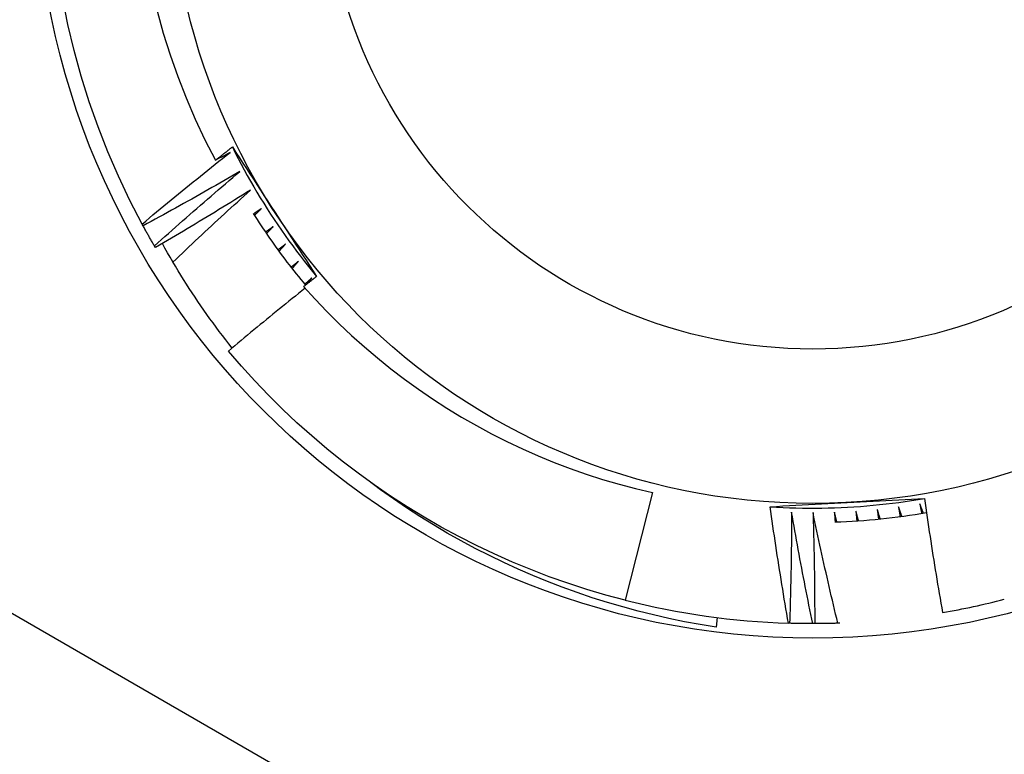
# Model space of a CAD drawing. Header units: inches. Extents: x 40 to 100, y 24.2 to 48.5.
# Tile 65 of 83: x 94.008 to 94.209, y 27.627 to 27.777. Entities that reach past the tile are written whole.
import ezdxf

# ---------------------------------------------------------------- set-up
doc = ezdxf.new("R2010")
doc.units = ezdxf.units.IN
doc.header["$MEASUREMENT"] = 0
doc.layers.add('Visible Edges(ANSI)', color=7, linetype='Continuous', lineweight=25)
doc.layers.add('Visible Tangent Edges(ANSI)', color=7, linetype='Continuous', lineweight=25)

msp = doc.modelspace()

# ---------------------------------------------------------------- linework, layer by layer
at = {"layer": 'Visible Edges(ANSI)'}
for p, q in [((94.0332801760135, 27.7348345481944), (94.0330847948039, 27.73519448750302)), ((94.03580195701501, 27.73037967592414), (94.03559483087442, 27.730732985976)), ((94.06677120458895, 27.72301952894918), (94.06771912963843, 27.72421342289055)), ((94.13713522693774, 27.68042268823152), (94.13156055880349, 27.65848203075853)), ((94.15036529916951, 27.65491931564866), (94.1501210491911, 27.65298586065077)), ((94.16512182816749, 27.65376514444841), (94.16488909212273, 27.65377240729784)), ((94.17024043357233, 27.65369353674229), (94.16983088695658, 27.65369306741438)), ((94.1753362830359, 27.65378965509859), (94.17494931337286, 27.65377649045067))]:
    msp.add_line(p, q, dxfattribs=at)
at = {"layer": 'Visible Edges(ANSI)', "flags": 128}
for points in [[(94.0330847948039, 27.73519448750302), (94.03057902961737, 27.74002521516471), (94.02824381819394, 27.74494066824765), (94.02608202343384, 27.74993481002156), (94.0240962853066, 27.75500153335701), (94.02228903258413, 27.76013463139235), (94.02066249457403, 27.76532782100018), (94.01921865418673, 27.77057474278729), (94.01795928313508, 27.7758689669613), (94.01688590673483, 27.78120401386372)], [(94.03612782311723, 27.77866214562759), (94.03737735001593, 27.77415013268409), (94.03877978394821, 27.76968511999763), (94.04033391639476, 27.76527105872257), (94.04203858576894, 27.76091189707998), (94.0438925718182, 27.7566115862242), (94.04589471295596, 27.75237406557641), (94.04804380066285, 27.74820329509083)], [(94.0330847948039, 27.73519448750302), (94.0338223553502, 27.73581300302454), (94.03456070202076, 27.73643062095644), (94.03529985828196, 27.7370473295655), (94.03603981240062, 27.73766313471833), (94.03678057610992, 27.73827803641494), (94.03752212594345, 27.73889202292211), (94.03826448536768, 27.73950510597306), (94.0390076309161, 27.74011727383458), (94.03975158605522, 27.74072853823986), (94.04049632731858, 27.74133888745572), (94.04124186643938, 27.74194832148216), (94.04198819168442, 27.74255684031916), (94.04273532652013, 27.74316445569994), (94.04348327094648, 27.74377116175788), (94.04423201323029, 27.744376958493), (94.04498155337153, 27.74498185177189), (94.04573191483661, 27.74558583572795), (94.04648306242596, 27.74618891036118), (94.04723501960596, 27.74679107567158), (94.04798777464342, 27.74739232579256), (94.0487413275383, 27.7479926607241), (94.04949567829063, 27.74859208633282), (94.05025082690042, 27.74919059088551), (94.05100677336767, 27.74978817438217)], [(94.04804380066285, 27.74820329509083), (94.0481869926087, 27.74831656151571), (94.0483302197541, 27.74842979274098), (94.04847347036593, 27.74854299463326), (94.04861675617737, 27.74865615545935), (94.04876005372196, 27.74876928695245), (94.04890339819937, 27.74888238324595), (94.04904675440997, 27.74899544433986), (94.04919014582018, 27.74910847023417), (94.04933356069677, 27.74922146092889), (94.04947701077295, 27.74933442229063), (94.04962048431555, 27.74944734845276), (94.04976398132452, 27.7495602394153), (94.04990750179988, 27.74967309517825), (94.05005105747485, 27.7497859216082), (94.0501946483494, 27.74989871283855), (94.05033825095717, 27.75001146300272), (94.05048188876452, 27.7501241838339), (94.05062556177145, 27.75023687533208), (94.0507692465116, 27.75034952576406), (94.05091296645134, 27.75046214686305), (94.05105672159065, 27.75057473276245), (94.0512004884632, 27.75068728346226), (94.0513443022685, 27.75079979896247), (94.051488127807, 27.75091227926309)], [(94.05100677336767, 27.74978817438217), (94.0508834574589, 27.74972187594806), (94.05076014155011, 27.74965559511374), (94.05063681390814, 27.74958933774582), (94.05051346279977, 27.74952310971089), (94.05039009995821, 27.74945689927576), (94.05026672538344, 27.74939071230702), (94.05014333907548, 27.74932454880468), (94.05001994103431, 27.74925840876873), (94.04989653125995, 27.74919229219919), (94.0497731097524, 27.74912619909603), (94.04964966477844, 27.74906012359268), (94.04952621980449, 27.74899407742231), (94.04940275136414, 27.74892805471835), (94.04927928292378, 27.74886204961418), (94.04915579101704, 27.748796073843), (94.0490322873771, 27.74873011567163), (94.04890877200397, 27.74866418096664), (94.04878524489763, 27.74859827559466), (94.04866170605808, 27.74853238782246), (94.04853814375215, 27.74846652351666), (94.04841458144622, 27.74840068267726), (94.0482909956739, 27.74833486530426), (94.04816740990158, 27.74826907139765), (94.04804380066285, 27.74820329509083)], [(94.051488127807, 27.75091227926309), (94.0522035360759, 27.74981642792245), (94.05291879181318, 27.74872011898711), (94.05363397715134, 27.74762327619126), (94.05434916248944, 27.74652584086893), (94.05506445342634, 27.74542774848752), (94.05577992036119, 27.74432894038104), (94.05649564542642, 27.74322934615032), (94.05721171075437, 27.74212890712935), (94.05792821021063, 27.74102755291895), (94.05864522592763, 27.73992521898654), (94.05936282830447, 27.73882185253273), (94.06008111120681, 27.73771738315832), (94.06079934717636, 27.73661298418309), (94.06151698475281, 27.73550958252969), (94.06223409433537, 27.7344071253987), (94.06295074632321, 27.73330556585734), (94.06366702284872, 27.73220485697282), (94.06438297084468, 27.73110494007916), (94.0650986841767, 27.73000577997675), (94.06581420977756, 27.72890732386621), (94.06652965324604, 27.72780951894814), (94.06724506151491, 27.72671232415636), (94.06796050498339, 27.72561568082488), (94.06867606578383, 27.7245195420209)], [(94.051488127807, 27.75091227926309), (94.05207517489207, 27.74973506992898), (94.0526739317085, 27.74856376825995), (94.05328433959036, 27.74739849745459), (94.05390632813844, 27.74623936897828), (94.05453985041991, 27.74508650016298), (94.05518482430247, 27.74394000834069), (94.05584120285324, 27.74279999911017), (94.05650891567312, 27.74166658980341), (94.05718789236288, 27.74053989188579), (94.05787807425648, 27.73942002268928), (94.05857937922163, 27.73830709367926), (94.05929174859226, 27.73720120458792), (94.06001511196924, 27.73610247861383), (94.06074938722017, 27.73501101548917), (94.06149450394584, 27.73392692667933), (94.06225040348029, 27.73285032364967), (94.06301699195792, 27.73178131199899), (94.06379419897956, 27.73071999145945), (94.06458195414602, 27.72966647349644), (94.06538016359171, 27.72862086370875), (94.06618876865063, 27.72758326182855), (94.0670076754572, 27.72655377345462), (94.06783680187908, 27.72553249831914), (94.06867606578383, 27.7245195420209)], [(94.05302676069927, 27.74590863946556), (94.05221105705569, 27.74543537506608), (94.05139471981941, 27.74496314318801), (94.05057777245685, 27.74449193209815), (94.04976020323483, 27.74402175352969), (94.0489420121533, 27.74355260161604), (94.04812321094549, 27.7430844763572), (94.0473037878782, 27.74261737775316), (94.04648375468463, 27.74215131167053), (94.04566311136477, 27.7416862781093), (94.04484184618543, 27.74122227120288), (94.04401997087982, 27.74075929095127), (94.0431974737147, 27.74029734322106), (94.0423743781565, 27.73983642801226), (94.0415506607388, 27.73937654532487), (94.04072634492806, 27.73891769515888), (94.039901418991, 27.73845987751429), (94.03907588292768, 27.73800309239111), (94.03824973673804, 27.73754733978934), (94.03742299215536, 27.73709261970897), (94.03659563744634, 27.73663893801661), (94.03576767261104, 27.73618628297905), (94.03493910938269, 27.73573467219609), (94.03410994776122, 27.73528409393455), (94.0332801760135, 27.7348345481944)], [(94.03559483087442, 27.730732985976), (94.03631161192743, 27.73137543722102), (94.0370292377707, 27.7320170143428), (94.037747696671, 27.73265771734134), (94.03846698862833, 27.73329754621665), (94.03918711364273, 27.73393650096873), (94.03990807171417, 27.73457457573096), (94.04062986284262, 27.73521177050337), (94.04135247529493, 27.73584809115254), (94.04207593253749, 27.73648352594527), (94.04280021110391, 27.73711808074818), (94.04352531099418, 27.73775174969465), (94.04425125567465, 27.73838453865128), (94.0449780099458, 27.73901643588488), (94.04570559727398, 27.73964745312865), (94.04643401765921, 27.74027758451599), (94.04716325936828, 27.74090682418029), (94.0478933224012, 27.74153517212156), (94.04862420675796, 27.7421626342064), (94.04935591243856, 27.7427892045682), (94.05008843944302, 27.74341487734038), (94.0508217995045, 27.74403966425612), (94.05155596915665, 27.74466355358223), (94.05229096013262, 27.74528654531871), (94.05302676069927, 27.74590863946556)], [(94.05517334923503, 27.74209769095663), (94.05437366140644, 27.74159783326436), (94.05357331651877, 27.7410989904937), (94.052772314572, 27.74060114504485), (94.05197066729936, 27.74010431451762), (94.05116836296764, 27.73960848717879), (94.05036541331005, 27.73911366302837), (94.04956180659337, 27.73861985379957), (94.04875755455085, 27.73812704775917), (94.04795265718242, 27.73763525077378), (94.0471471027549, 27.73714446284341), (94.04634091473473, 27.73665468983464), (94.04553408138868, 27.73616592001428), (94.04472659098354, 27.73567816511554), (94.04391846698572, 27.7351914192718), (94.04310969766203, 27.73470568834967), (94.04230028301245, 27.73422096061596), (94.041490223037, 27.73373725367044), (94.04067952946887, 27.73325455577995), (94.03986819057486, 27.73277287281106), (94.03905621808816, 27.73229220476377), (94.0382436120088, 27.7318125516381), (94.03743036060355, 27.73133390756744), (94.03661647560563, 27.73085628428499), (94.03580195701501, 27.73037967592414)], [(94.03937022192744, 27.727427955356), (94.04002010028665, 27.72804774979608), (94.04067072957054, 27.7286668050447), (94.04132210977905, 27.72928512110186), (94.04197424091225, 27.72990269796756), (94.04262712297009, 27.7305195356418), (94.04328074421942, 27.73113562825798), (94.04393512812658, 27.7317509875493), (94.04459025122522, 27.73236559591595), (94.0452461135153, 27.73297946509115), (94.04590273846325, 27.73359258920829), (94.04656009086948, 27.73420496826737), (94.04721820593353, 27.73481660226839), (94.04787704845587, 27.73542749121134), (94.04853664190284, 27.73603762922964), (94.04919698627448, 27.73664702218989), (94.04985805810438, 27.73725565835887), (94.05051988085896, 27.73786354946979), (94.05118244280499, 27.73847068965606), (94.05184574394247, 27.73907707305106), (94.05250979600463, 27.73968270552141), (94.05317457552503, 27.7402875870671), (94.0538400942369, 27.74089171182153), (94.05450635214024, 27.74149507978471), (94.05517334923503, 27.74209769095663)], [(94.05573785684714, 27.73737497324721), (94.0561421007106, 27.7367367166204), (94.0565499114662, 27.73610073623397), (94.05696127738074, 27.7354670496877), (94.057376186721, 27.7348356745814), (94.0577946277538, 27.73420664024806), (94.05821658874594, 27.73357995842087), (94.0586420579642, 27.73295564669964), (94.05907101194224, 27.73233372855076), (94.05950345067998, 27.73171422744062), (94.0599393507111, 27.73109716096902), (94.06037870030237, 27.73048254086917), (94.0608214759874, 27.72987039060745), (94.06126768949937, 27.72926073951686), (94.0617173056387, 27.7286535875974), (94.06217031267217, 27.72804897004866), (94.06262671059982, 27.72744690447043), (94.06308646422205, 27.72684739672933), (94.06354957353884, 27.72625048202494), (94.064016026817, 27.72565616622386), (94.06448580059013, 27.72506447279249), (94.06495887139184, 27.72447542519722), (94.06543523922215, 27.72388902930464), (94.0659148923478, 27.72330532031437), (94.06639780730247, 27.72272430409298)], [(94.05744420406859, 27.7383594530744), (94.057376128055, 27.73831365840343), (94.05730804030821, 27.73826786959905), (94.05723994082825, 27.73822208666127), (94.05717184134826, 27.73817631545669), (94.05710374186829, 27.73813055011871), (94.05703563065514, 27.73808479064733), (94.05696751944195, 27.73803903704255), (94.05689939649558, 27.73799329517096), (94.05683127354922, 27.73794755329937), (94.05676315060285, 27.73790182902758), (94.05669501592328, 27.7378561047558), (94.05662686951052, 27.7378103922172), (94.05655873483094, 27.73776468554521), (94.05649057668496, 27.73771898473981), (94.05642241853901, 27.73767328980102), (94.05635426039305, 27.73762760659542), (94.05628610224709, 27.73758192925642), (94.05621793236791, 27.73753625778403), (94.05614975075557, 27.73749059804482), (94.0560815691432, 27.73744494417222), (94.05601338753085, 27.73739929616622), (94.05594519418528, 27.73735365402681), (94.05587698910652, 27.73730802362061), (94.05580879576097, 27.737262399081)], [(94.05599865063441, 27.73696229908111), (94.05605880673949, 27.73702058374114), (94.05611896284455, 27.73707886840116), (94.0561791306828, 27.73713714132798), (94.05623931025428, 27.73719540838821), (94.05629948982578, 27.73725367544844), (94.05635968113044, 27.73731193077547), (94.05641987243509, 27.7373701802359), (94.05648007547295, 27.73742842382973), (94.05654029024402, 27.73748666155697), (94.05660050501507, 27.7375448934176), (94.05666071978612, 27.73760311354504), (94.05672094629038, 27.73766133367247), (94.05678118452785, 27.73771954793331), (94.0568414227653, 27.73777775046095), (94.05690167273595, 27.73783594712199), (94.05696193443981, 27.73789414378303), (94.05702219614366, 27.73795232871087), (94.05708245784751, 27.73801050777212), (94.05714273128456, 27.73806868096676), (94.0572030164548, 27.73812684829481), (94.05726330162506, 27.73818500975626), (94.0573235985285, 27.7382431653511), (94.05738389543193, 27.73830131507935), (94.05744420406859, 27.7383594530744)], [(94.03559483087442, 27.730732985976), (94.03549590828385, 27.73090247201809), (94.03539720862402, 27.73107208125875), (94.03529872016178, 27.73124181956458), (94.03520044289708, 27.73141168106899), (94.03510237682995, 27.73158166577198), (94.0350045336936, 27.73175177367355), (94.03490690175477, 27.73192200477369), (94.0348094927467, 27.73209235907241), (94.034712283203, 27.7322628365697), (94.03461529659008, 27.73243343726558), (94.0345185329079, 27.73260416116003), (94.03442198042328, 27.73277500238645), (94.03432563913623, 27.73294596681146), (94.03422950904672, 27.73311705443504), (94.03413360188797, 27.7332882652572), (94.03403791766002, 27.73345959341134), (94.03394244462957, 27.73363104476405), (94.03384718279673, 27.73380261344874), (94.03375213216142, 27.73397430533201), (94.03365731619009, 27.73414611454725), (94.03356269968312, 27.73431804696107), (94.03346831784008, 27.73449009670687), (94.03337413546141, 27.73466226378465), (94.0332801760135, 27.7348345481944)], [(94.05983687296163, 27.73469798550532), (94.05977033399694, 27.73464997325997), (94.05970378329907, 27.7346019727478), (94.0596372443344, 27.73455397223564), (94.05957068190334, 27.73450598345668), (94.05950411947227, 27.73445800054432), (94.0594375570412, 27.73441002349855), (94.05937098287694, 27.73436205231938), (94.05930440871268, 27.73431409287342), (94.05923783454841, 27.73426613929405), (94.05917123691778, 27.73421819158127), (94.0591046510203, 27.73417024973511), (94.05903805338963, 27.73412231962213), (94.05897144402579, 27.73407439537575), (94.05890483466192, 27.73402647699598), (94.05883822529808, 27.7339785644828), (94.05877160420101, 27.73393066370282), (94.05870498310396, 27.73388276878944), (94.05863835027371, 27.73383487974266), (94.05857171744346, 27.73378699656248), (94.05850507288, 27.73373912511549), (94.05843842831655, 27.73369125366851), (94.05837177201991, 27.73364339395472), (94.05830511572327, 27.73359554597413), (94.05823844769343, 27.73354769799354)], [(94.05843807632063, 27.73325401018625), (94.05849628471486, 27.7333142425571), (94.0585544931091, 27.73337447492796), (94.05861271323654, 27.73343470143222), (94.05867093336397, 27.73349491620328), (94.0587291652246, 27.73355513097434), (94.05878740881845, 27.7336153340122), (94.05884565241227, 27.73367553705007), (94.0589039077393, 27.73373572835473), (94.05896216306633, 27.7337959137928), (94.05902043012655, 27.73385609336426), (94.05907870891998, 27.73391627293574), (94.05913698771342, 27.733976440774), (94.05919526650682, 27.73403660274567), (94.05925356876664, 27.73409675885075), (94.05931185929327, 27.73415690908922), (94.0593701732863, 27.73421705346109), (94.0594284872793, 27.73427719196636), (94.05948680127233, 27.73433732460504), (94.05954512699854, 27.73439745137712), (94.05960346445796, 27.7344575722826), (94.05966180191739, 27.73451768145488), (94.05972015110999, 27.73457779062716), (94.05977851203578, 27.73463789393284), (94.05983687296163, 27.73469798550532)], [(94.05144397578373, 27.70991079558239), (94.05078068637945, 27.71074971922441), (94.0501230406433, 27.71159345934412), (94.04947105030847, 27.71244200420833), (94.04882473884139, 27.71329531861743), (94.0481842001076, 27.71415332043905), (94.04754978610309, 27.71501552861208), (94.04692156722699, 27.71588183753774), (94.04629956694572, 27.71675220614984), (94.04568379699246, 27.71762661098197), (94.04507428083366, 27.71850501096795), (94.04447104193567, 27.71938737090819), (94.04387408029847, 27.72027365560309), (94.04328343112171, 27.72116383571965), (94.04269909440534, 27.72205787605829), (94.042121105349, 27.7229557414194), (94.04154947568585, 27.7238573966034), (94.04098421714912, 27.7247628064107), (94.04042535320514, 27.7256719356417), (94.03987290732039, 27.72658475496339), (94.03932687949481, 27.72750122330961), (94.03878730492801, 27.72842131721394), (94.0382541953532, 27.72934498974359), (94.0377275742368, 27.73027221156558), (94.03720744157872, 27.7312029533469)], [(94.06234875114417, 27.73111725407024), (94.06228383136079, 27.73106707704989), (94.06221889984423, 27.73101691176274), (94.06215396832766, 27.73096674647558), (94.06208902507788, 27.73091659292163), (94.06202408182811, 27.73086644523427), (94.06195912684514, 27.73081630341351), (94.06189417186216, 27.73076616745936), (94.0618292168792, 27.73071604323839), (94.06176425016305, 27.73066592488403), (94.06169927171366, 27.73061581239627), (94.0616342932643, 27.7305657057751), (94.06156931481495, 27.73051560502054), (94.0615043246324, 27.73046551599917), (94.06143932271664, 27.73041543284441), (94.06137432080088, 27.73036535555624), (94.06130931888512, 27.73031528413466), (94.06124430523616, 27.73026522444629), (94.061179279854, 27.73021516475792), (94.06111425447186, 27.73016511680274), (94.0610492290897, 27.73011507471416), (94.06098419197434, 27.73006503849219), (94.060919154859, 27.73001501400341), (94.06085410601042, 27.72996499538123), (94.0607890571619, 27.72991497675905)], [(94.06099823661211, 27.72962801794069), (94.06105442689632, 27.72969013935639), (94.06111062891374, 27.72975225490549), (94.06116683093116, 27.7298143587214), (94.06122304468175, 27.7298764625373), (94.06127925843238, 27.72993855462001), (94.0613354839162, 27.73000064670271), (94.0613917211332, 27.73006273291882), (94.06144795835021, 27.73012480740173), (94.06150420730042, 27.73018688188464), (94.06156045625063, 27.73024895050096), (94.06161671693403, 27.73031100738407), (94.06167298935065, 27.73037306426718), (94.06172926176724, 27.7304351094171), (94.06178554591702, 27.73049715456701), (94.06184183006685, 27.73055918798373), (94.06189812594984, 27.73062122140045), (94.06195443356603, 27.73068324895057), (94.06201074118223, 27.73074526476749), (94.0620670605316, 27.73080728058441), (94.06212337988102, 27.73086928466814), (94.0621797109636, 27.73093128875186), (94.0622360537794, 27.73099328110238), (94.06229239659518, 27.73105527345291), (94.06234875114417, 27.73111725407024)], [(94.06497711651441, 27.72762113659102), (94.06491388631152, 27.72756885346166), (94.06485064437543, 27.72751657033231), (94.06478739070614, 27.72746429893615), (94.06472413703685, 27.7274120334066), (94.06466088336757, 27.72735977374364), (94.06459761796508, 27.72730752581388), (94.06453435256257, 27.72725527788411), (94.06447107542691, 27.72720304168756), (94.06440778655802, 27.72715081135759), (94.06434449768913, 27.72709858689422), (94.06428120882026, 27.72704636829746), (94.06421790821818, 27.72699416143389), (94.0641545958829, 27.72694196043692), (94.06409128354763, 27.72688975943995), (94.06402797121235, 27.72683757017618), (94.06396464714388, 27.726785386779), (94.0639013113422, 27.72673321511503), (94.06383797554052, 27.72668104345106), (94.06377463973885, 27.72662888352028), (94.06371129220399, 27.7265767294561), (94.06364793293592, 27.72652458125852), (94.06358457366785, 27.72647243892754), (94.06352121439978, 27.72642030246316), (94.06345784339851, 27.72636817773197)], [(94.06367636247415, 27.72608825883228), (94.06373047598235, 27.72615219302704), (94.06378460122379, 27.72621612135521), (94.0638387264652, 27.72628004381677), (94.06389286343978, 27.72634396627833), (94.0639470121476, 27.7264078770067), (94.0640011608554, 27.72647178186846), (94.0640553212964, 27.72653568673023), (94.0641094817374, 27.7265995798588), (94.06416365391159, 27.72666347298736), (94.06421783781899, 27.72672735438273), (94.0642720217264, 27.7267912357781), (94.06432621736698, 27.72685510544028), (94.06438042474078, 27.72691897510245), (94.06443463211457, 27.72698283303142), (94.06448885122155, 27.7270466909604), (94.06454307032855, 27.72711054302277), (94.06459730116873, 27.72717438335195), (94.06465154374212, 27.72723822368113), (94.0647057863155, 27.72730205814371), (94.06476004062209, 27.72736588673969), (94.06481429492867, 27.72742970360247), (94.06486856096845, 27.72749352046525), (94.06492283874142, 27.72755733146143), (94.06497711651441, 27.72762113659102)], [(94.06867606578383, 27.7245195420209), (94.0685651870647, 27.7244325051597), (94.06845432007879, 27.72434543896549), (94.06834346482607, 27.72425835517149), (94.06823263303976, 27.72417125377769), (94.0681218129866, 27.7240841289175), (94.06801100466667, 27.72399698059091), (94.06790021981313, 27.72390981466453), (94.06778945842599, 27.72382263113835), (94.06767870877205, 27.72373541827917), (94.0675679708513, 27.7236481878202), (94.06745725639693, 27.72356093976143), (94.0673465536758, 27.72347366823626), (94.06723587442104, 27.7233863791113), (94.06712520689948, 27.72329906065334), (94.06701455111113, 27.72321173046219), (94.06690391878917, 27.72312437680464), (94.06679330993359, 27.72303699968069), (94.06668271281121, 27.72294959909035), (94.06657212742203, 27.72286218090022), (94.06646156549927, 27.72277474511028), (94.06635101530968, 27.72268728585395), (94.06624048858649, 27.72259980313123), (94.06612997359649, 27.72251230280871), (94.06601948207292, 27.72242477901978)], [(94.06771912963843, 27.72421342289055), (94.0676576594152, 27.72415908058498), (94.06759616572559, 27.72410475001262), (94.06753467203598, 27.72405042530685), (94.06747317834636, 27.72399610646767), (94.06741167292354, 27.72394179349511), (94.06735015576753, 27.72388748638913), (94.06728863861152, 27.72383319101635), (94.06722712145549, 27.72377889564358), (94.06716559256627, 27.723724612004), (94.06710405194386, 27.72367033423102), (94.06704251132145, 27.72361606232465), (94.06698097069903, 27.72356179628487), (94.06691941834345, 27.72350753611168), (94.06685785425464, 27.7234532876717), (94.06679629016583, 27.72339903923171), (94.06673471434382, 27.72334480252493), (94.06667313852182, 27.72329057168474), (94.06661155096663, 27.72323634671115), (94.06654996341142, 27.72318212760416), (94.066488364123, 27.72312791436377), (94.06642676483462, 27.72307371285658), (94.06636515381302, 27.72301951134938), (94.06630354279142, 27.72296532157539), (94.0662419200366, 27.722911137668)], [(94.06631463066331, 27.7220927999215), (94.06565712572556, 27.7215676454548), (94.06500020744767, 27.72104173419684), (94.06434387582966, 27.72051506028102), (94.06368811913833, 27.71998763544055), (94.06303293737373, 27.71945944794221), (94.06237834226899, 27.71893050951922), (94.06172433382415, 27.71840080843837), (94.06107091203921, 27.71787035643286), (94.06041806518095, 27.7173391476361), (94.0597658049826, 27.71680718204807), (94.05911413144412, 27.71627446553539), (94.05846304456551, 27.71574099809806), (94.05781254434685, 27.71520677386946), (94.05716263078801, 27.71467180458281), (94.0565133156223, 27.71413608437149), (94.05586457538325, 27.71359960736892), (94.05521643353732, 27.71306238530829), (94.05456889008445, 27.7125244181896), (94.05392193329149, 27.71198570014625), (94.05327556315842, 27.71144623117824), (94.05262979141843, 27.71090601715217), (94.05198460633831, 27.71036505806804), (94.05134001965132, 27.70982334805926), (94.0506960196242, 27.70928088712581)], [(94.06601948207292, 27.72242477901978), (94.06836616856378, 27.71984428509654), (94.07077912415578, 27.71732472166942), (94.07325724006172, 27.71486745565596), (94.07579941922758, 27.71247384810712), (94.07840456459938, 27.71014524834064), (94.08107157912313, 27.70788301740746), (94.08379937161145, 27.70568852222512), (94.08658512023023, 27.70356439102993), (94.08942371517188, 27.70151463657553), (94.09231353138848, 27.69954036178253), (94.0952530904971, 27.69764255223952), (94.09824088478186, 27.69582220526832), (94.10127544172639, 27.69408029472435), (94.10435525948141, 27.69241782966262), (94.10747885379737, 27.69083579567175), (94.11064443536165, 27.68933531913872), (94.11384707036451, 27.68791884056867), (94.11708415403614, 27.68658745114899), (94.12035397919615, 27.68534181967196), (94.12365487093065, 27.68418259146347), (94.1269851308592, 27.68311041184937), (94.13034307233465, 27.68212593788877), (94.13372699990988, 27.68122981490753), (94.13713522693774, 27.68042268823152)], [(94.13156055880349, 27.65848203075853), (94.12765414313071, 27.65952881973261), (94.1237762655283, 27.66067685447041), (94.11992955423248, 27.6619253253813), (94.11611660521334, 27.66327341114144), (94.11234000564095, 27.66472018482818), (94.10860230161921, 27.66626468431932), (94.1049060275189, 27.66790585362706), (94.10125367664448, 27.66964257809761), (94.09764772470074, 27.67147369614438), (94.09409060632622, 27.6733979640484), (94.09058473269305, 27.67541407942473), (94.08713246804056, 27.67752068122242), (94.08373615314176, 27.67971633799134), (94.08039808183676, 27.68199957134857), (94.07712050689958, 27.684368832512), (94.07390565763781, 27.68682252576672), (94.0707556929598, 27.68935898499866), (94.06767276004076, 27.69197650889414), (94.06465892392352, 27.69467330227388), (94.06171623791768, 27.69744755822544), (94.05884669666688, 27.70029739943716), (94.05605222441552, 27.70322088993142), (94.05333472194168, 27.70621605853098), (94.0506960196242, 27.70928088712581)], [(94.1501210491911, 27.65298586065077), (94.14690900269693, 27.65350708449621), (94.14371132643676, 27.65409406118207), (94.14052901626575, 27.65474646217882), (94.13736306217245, 27.65546398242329), (94.13421445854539, 27.65624628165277), (94.13108419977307, 27.65709305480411), (94.12797327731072, 27.65800396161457), (94.12488268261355, 27.65897868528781), (94.12181341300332, 27.66001690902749), (94.11876645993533, 27.66111830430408), (94.11574282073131, 27.66228255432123), (94.11274347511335, 27.66350933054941), (94.10976943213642, 27.66479830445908), (94.10682167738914, 27.66614915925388), (94.10390120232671, 27.6675615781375), (94.10100900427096, 27.66903523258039), (94.0981460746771, 27.6705698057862), (94.09531340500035, 27.67216495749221), (94.09251210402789, 27.67382031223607), (94.08974689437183, 27.6755331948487), (94.08702048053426, 27.67730181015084), (94.08433366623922, 27.67912550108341), (94.0816872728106, 27.68100355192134), (94.07908209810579, 27.68293529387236)], [(94.16115497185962, 27.67754891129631), (94.16246171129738, 27.67762055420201), (94.16376877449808, 27.67769182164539), (94.16507625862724, 27.67776277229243), (94.1663842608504, 27.67783342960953), (94.16769287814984, 27.67790384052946), (94.16900220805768, 27.67797404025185), (94.17031234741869, 27.67804408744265), (94.17162339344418, 27.67811400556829), (94.17293544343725, 27.67818382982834), (94.17424859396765, 27.6782536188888), (94.17556294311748, 27.67832339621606), (94.17687858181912, 27.67839320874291), (94.17819413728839, 27.67846302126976), (94.17950853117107, 27.67853281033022), (94.1808218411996, 27.67860262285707), (94.18213414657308, 27.67867248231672), (94.18344552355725, 27.67874243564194), (94.18475605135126, 27.67881250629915), (94.18606580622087, 27.67888275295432), (94.18737486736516, 27.67895318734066), (94.1886833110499, 27.67902387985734), (94.18999121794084, 27.67909484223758), (94.19129866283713, 27.67916610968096), (94.19260572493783, 27.67923774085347)], [(94.16115497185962, 27.67754891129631), (94.16246799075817, 27.67746870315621), (94.16378174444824, 27.67740160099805), (94.16509610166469, 27.67734759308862), (94.16641093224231, 27.67730667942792), (94.16772610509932, 27.67727889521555), (94.16904148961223, 27.67726421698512), (94.17035695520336, 27.67726264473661), (94.17167237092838, 27.67727420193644), (94.17298760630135, 27.6772988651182), (94.17430253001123, 27.67733664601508), (94.17561701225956, 27.6773875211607), (94.1769309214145, 27.67745151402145), (94.1782441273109, 27.67752860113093), (94.17955650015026, 27.67761877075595), (94.1808679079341, 27.67772202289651), (94.18217822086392, 27.6778383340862), (94.18348730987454, 27.67796771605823), (94.18479504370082, 27.67811014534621), (94.18610129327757, 27.67826559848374), (94.18740592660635, 27.67843406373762), (94.18870881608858, 27.67861552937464), (94.19000983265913, 27.67880998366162), (94.1913088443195, 27.67901739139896), (94.19260572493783, 27.67923774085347)], [(94.19260572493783, 27.67923774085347), (94.19274520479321, 27.67826537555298), (94.192885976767, 27.67729320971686), (94.19302804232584, 27.67632125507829), (94.1931713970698, 27.67534951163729), (94.19331604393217, 27.67437796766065), (94.19346197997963, 27.67340664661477), (94.1936092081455, 27.67243552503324), (94.19375772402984, 27.67146461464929), (94.19390753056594, 27.67049391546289), (94.19405862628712, 27.66952343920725), (94.19421100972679, 27.66855316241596), (94.19436468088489, 27.66758312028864), (94.19451964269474, 27.66661327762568), (94.19467588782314, 27.66564365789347), (94.19483342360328, 27.66467426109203), (94.19499224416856, 27.66370507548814), (94.19515235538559, 27.66273610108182), (94.19531375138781, 27.66176734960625), (94.19547643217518, 27.66079882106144), (94.1956404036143, 27.65983050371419), (94.19580565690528, 27.6588624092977), (94.19597219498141, 27.65789452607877), (94.19614002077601, 27.6569268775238), (94.19630913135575, 27.65595945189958)], [(94.16488909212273, 27.65377240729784), (94.16471854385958, 27.65476058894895), (94.1645492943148, 27.65574900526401), (94.16438134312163, 27.65673763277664), (94.1642146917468, 27.65772649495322), (94.16404933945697, 27.65871556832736), (94.16388528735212, 27.65970486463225), (94.16372253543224, 27.66069437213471), (94.163561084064, 27.66168410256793), (94.16340093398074, 27.66267404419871), (94.16324208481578, 27.66366420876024), (94.16308453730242, 27.66465458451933), (94.16292829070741, 27.66564518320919), (94.16277334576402, 27.6666359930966), (94.16261970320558, 27.66762701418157), (94.16246736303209, 27.6686182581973), (94.16231632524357, 27.6696097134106), (94.1621665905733, 27.67060137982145), (94.16201815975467, 27.67159326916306), (94.16187103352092, 27.67258535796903), (94.16172521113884, 27.67357764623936), (94.16158069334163, 27.67457015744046), (94.1614374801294, 27.67556286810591), (94.16129557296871, 27.67655578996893), (94.16115497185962, 27.67754891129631)], [(94.18734778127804, 27.67748719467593), (94.187361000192, 27.67740622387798), (94.18737421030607, 27.67732524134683), (94.18738741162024, 27.67724425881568), (94.1874006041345, 27.67716326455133), (94.18741378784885, 27.67708228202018), (94.18742696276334, 27.67700129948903), (94.18744012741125, 27.67692030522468), (94.18745328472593, 27.67683931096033), (94.18746643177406, 27.67675831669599), (94.18747957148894, 27.67667732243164), (94.18749270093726, 27.67659632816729), (94.18750582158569, 27.67651533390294), (94.18751893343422, 27.6764343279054), (94.18753203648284, 27.67635333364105), (94.18754513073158, 27.67627232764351), (94.18755821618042, 27.67619132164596), (94.18757129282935, 27.67611031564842), (94.18758435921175, 27.67602930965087), (94.18759741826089, 27.67594830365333), (94.18761046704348, 27.67586728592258), (94.18762350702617, 27.67578627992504), (94.18763653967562, 27.6757052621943), (94.18764956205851, 27.67562424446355), (94.18766257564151, 27.67554322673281)], [(94.18801451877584, 27.67559058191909), (94.18798663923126, 27.67566956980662), (94.18795876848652, 27.67574855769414), (94.18793090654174, 27.67582755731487), (94.18790305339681, 27.67590655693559), (94.18787520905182, 27.67598555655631), (94.18784737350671, 27.67606455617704), (94.18781954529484, 27.67614356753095), (94.18779172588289, 27.67622257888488), (94.18776391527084, 27.6763015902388), (94.18773611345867, 27.67638060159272), (94.1877083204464, 27.67645962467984), (94.18768053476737, 27.67653864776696), (94.18765275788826, 27.67661768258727), (94.1876249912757, 27.67669670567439), (94.1875972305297, 27.67677574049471), (94.18756948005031, 27.67685477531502), (94.18754173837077, 27.67693382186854), (94.1875140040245, 27.67701286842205), (94.1874862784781, 27.67709191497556), (94.18745856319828, 27.67717096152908), (94.18743085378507, 27.67725001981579), (94.18740315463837, 27.67732907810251), (94.18737546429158, 27.67740813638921), (94.18734778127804, 27.67748719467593)], [(94.19167357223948, 27.67813426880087), (94.19168945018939, 27.67805376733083), (94.19170531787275, 27.67797326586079), (94.19172117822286, 27.67789276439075), (94.19173702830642, 27.67781226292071), (94.19175287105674, 27.67773174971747), (94.1917687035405, 27.67765123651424), (94.19178452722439, 27.677570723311), (94.191800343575, 27.67749021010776), (94.19181614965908, 27.67740969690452), (94.19183194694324, 27.67732917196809), (94.19184773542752, 27.67724865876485), (94.1918635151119, 27.67716813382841), (94.19187928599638, 27.67708760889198), (94.19189504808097, 27.67700708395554), (94.19191080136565, 27.67692655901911), (94.19192654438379, 27.67684602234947), (94.19194228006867, 27.67676549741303), (94.19195800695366, 27.6766849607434), (94.19197372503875, 27.67660442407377), (94.1919894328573, 27.67652388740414), (94.19200513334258, 27.6764433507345), (94.19202082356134, 27.67636280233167), (94.19203650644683, 27.67628226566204), (94.19205217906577, 27.67620171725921)], [(94.192402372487, 27.67626062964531), (94.19237190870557, 27.67633865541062), (94.19234145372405, 27.67641669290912), (94.19231100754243, 27.67649471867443), (94.19228056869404, 27.67657275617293), (94.1922501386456, 27.67665080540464), (94.19221971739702, 27.67672884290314), (94.19218930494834, 27.67680689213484), (94.19215889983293, 27.67688494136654), (94.1921285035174, 27.67696300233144), (94.19209811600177, 27.67704106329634), (94.19206773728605, 27.67711912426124), (94.19203736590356, 27.67719718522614), (94.19200700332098, 27.67727525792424), (94.1919766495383, 27.67735333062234), (94.19194630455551, 27.67743141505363), (94.19191596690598, 27.67750948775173), (94.19188563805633, 27.67758757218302), (94.1918553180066, 27.67766566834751), (94.19182500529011, 27.67774375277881), (94.19179470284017, 27.6778218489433), (94.19176440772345, 27.677899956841), (94.19173412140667, 27.67797805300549), (94.19170384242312, 27.67805616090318), (94.19167357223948, 27.67813426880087)], [(94.16552887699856, 27.67640133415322), (94.16552570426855, 27.67545827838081), (94.1655213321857, 27.67451521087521), (94.16551576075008, 27.67357211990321), (94.16550898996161, 27.67262901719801), (94.16550102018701, 27.67168590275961), (94.16549185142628, 27.67074277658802), (94.1654814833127, 27.66979962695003), (94.16546991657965, 27.66885647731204), (94.16545715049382, 27.66791330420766), (94.16544318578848, 27.66697013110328), (94.16542802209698, 27.66602694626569), (94.16541165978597, 27.66508374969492), (94.16539409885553, 27.66414054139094), (94.16537533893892, 27.66319734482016), (94.16535538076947, 27.66225412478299), (94.16533422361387, 27.66131090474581), (94.1653118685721, 27.66036769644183), (94.16528831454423, 27.65942446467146), (94.16526356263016, 27.65848124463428), (94.1652376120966, 27.65753802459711), (94.16521046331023, 27.65659479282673), (94.16518211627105, 27.65565157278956), (94.16515257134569, 27.65470835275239), (94.16512182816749, 27.65376514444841)], [(94.16983088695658, 27.65369306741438), (94.16963807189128, 27.65463611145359), (94.16944643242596, 27.65557944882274), (94.16925596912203, 27.65652306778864), (94.16906668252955, 27.65746695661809), (94.16887857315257, 27.65841112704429), (94.16869164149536, 27.65935556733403), (94.16850588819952, 27.66030028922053), (94.16832131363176, 27.66124528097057), (94.16813791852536, 27.66219054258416), (94.16795570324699, 27.6631360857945), (94.1677746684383, 27.66408188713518), (94.167594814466, 27.66502795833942), (94.16741614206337, 27.66597429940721), (94.16723865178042, 27.66692091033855), (94.16706234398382, 27.66786777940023), (94.16688721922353, 27.66881490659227), (94.16671327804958, 27.66976230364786), (94.16654052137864, 27.670709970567), (94.1663689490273, 27.67165788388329), (94.16619856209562, 27.67260606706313), (94.16602936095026, 27.67355449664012), (94.16586134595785, 27.67450318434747), (94.16569451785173, 27.67545213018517), (94.16552887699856, 27.67640133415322)], [(94.1699022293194, 27.67633086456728), (94.16993009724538, 27.6753882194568), (94.16995676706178, 27.67444551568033), (94.16998223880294, 27.67350275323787), (94.17000651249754, 27.67255994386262), (94.17002958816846, 27.67161706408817), (94.17005146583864, 27.67067414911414), (94.17007214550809, 27.66973117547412), (94.17009162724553, 27.66878814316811), (94.17010991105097, 27.66784507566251), (94.17012699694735, 27.66690194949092), (94.17014288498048, 27.66595877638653), (94.17015757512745, 27.66501554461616), (94.17017106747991, 27.66407227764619), (94.17018336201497, 27.66312896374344), (94.17019445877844, 27.66218561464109), (94.17020435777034, 27.66124220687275), (94.17021305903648, 27.66029876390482), (94.1702205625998, 27.65935527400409), (94.17022686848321, 27.65841174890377), (94.17023197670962, 27.65746818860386), (94.17023588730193, 27.65652458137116), (94.170238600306, 27.65558092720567), (94.17024011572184, 27.65463724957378), (94.17024043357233, 27.65369353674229)], [(94.17494931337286, 27.65377649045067), (94.17472556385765, 27.65471268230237), (94.17450297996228, 27.6556492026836), (94.17428156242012, 27.65658603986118), (94.17406131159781, 27.65752318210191), (94.17384222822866, 27.65846065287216), (94.17362431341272, 27.65939842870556), (94.17340756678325, 27.6603365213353), (94.1731919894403, 27.66127493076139), (94.17297758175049, 27.66221364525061), (94.17276434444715, 27.66315267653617), (94.17255227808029, 27.66409200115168), (94.1723413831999, 27.66503164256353), (94.17213166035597, 27.66597158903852), (94.17192311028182, 27.66691184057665), (94.17171573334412, 27.66785239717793), (94.17150953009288, 27.66879325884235), (94.17130450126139, 27.66973441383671), (94.171100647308, 27.67067587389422), (94.17089796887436, 27.67161763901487), (94.17069646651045, 27.67255968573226), (94.17049614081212, 27.6735020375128), (94.17029699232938, 27.67444468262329), (94.170099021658, 27.67538763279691), (94.1699022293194, 27.67633086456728)], [(94.17427553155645, 27.67640437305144), (94.1742807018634, 27.67632248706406), (94.17428586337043, 27.67624058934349), (94.17429101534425, 27.67615870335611), (94.17429615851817, 27.67607681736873), (94.1743012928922, 27.67599491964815), (94.17430641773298, 27.67591302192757), (94.17431153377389, 27.6758311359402), (94.1743166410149, 27.67574923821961), (94.17432173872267, 27.67566734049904), (94.17432682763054, 27.67558545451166), (94.17433190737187, 27.67550355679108), (94.17433697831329, 27.6754216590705), (94.17434204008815, 27.67533976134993), (94.17434709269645, 27.67525786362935), (94.1743521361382, 27.67517596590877), (94.17435717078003, 27.675094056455), (94.1743621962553, 27.67501215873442), (94.17436721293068, 27.67493026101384), (94.1743722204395, 27.67484835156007), (94.17437721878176, 27.67476645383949), (94.17438220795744, 27.67468455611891), (94.17438718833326, 27.67460264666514), (94.17439215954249, 27.67452073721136), (94.17439712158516, 27.67443883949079)], [(94.17475201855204, 27.67445125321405), (94.17473206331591, 27.67453261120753), (94.17471211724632, 27.67461395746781), (94.17469217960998, 27.67469531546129), (94.17467225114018, 27.67477667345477), (94.17465233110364, 27.67485804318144), (94.17463242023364, 27.67493940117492), (94.17461251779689, 27.6750207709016), (94.17459262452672, 27.67510214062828), (94.1745727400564, 27.67518351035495), (94.17455286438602, 27.67526488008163), (94.17453299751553, 27.6753462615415), (94.17451313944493, 27.67542763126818), (94.17449329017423, 27.67550901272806), (94.17447344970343, 27.67559039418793), (94.17445361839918, 27.675671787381), (94.17443379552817, 27.67575316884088), (94.17441398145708, 27.67583456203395), (94.17439417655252, 27.67591595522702), (94.17437438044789, 27.67599736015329), (94.17435459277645, 27.67607875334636), (94.17433481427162, 27.67616015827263), (94.17431504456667, 27.67624155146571), (94.1742952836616, 27.67632296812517), (94.17427553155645, 27.67640437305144)], [(94.17864404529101, 27.6766217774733), (94.1786519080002, 27.67654010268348), (94.17865976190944, 27.67645842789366), (94.1786676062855, 27.67637675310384), (94.17867544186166, 27.67629507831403), (94.17868326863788, 27.67621340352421), (94.17869108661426, 27.67613171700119), (94.17869889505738, 27.67605004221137), (94.17870669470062, 27.67596835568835), (94.17871448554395, 27.67588666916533), (94.17872226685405, 27.67580499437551), (94.17873003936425, 27.6757233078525), (94.17873780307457, 27.67564162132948), (94.17874555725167, 27.67555993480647), (94.17875330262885, 27.67547824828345), (94.17876103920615, 27.67539656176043), (94.17876876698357, 27.67531486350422), (94.17877648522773, 27.6752331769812), (94.17878419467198, 27.67515147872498), (94.17879189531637, 27.67506979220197), (94.17879958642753, 27.67498809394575), (94.17880726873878, 27.67490640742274), (94.17881494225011, 27.67482470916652), (94.17882260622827, 27.67474301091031), (94.1788302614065, 27.67466131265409)], [(94.179184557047, 27.67468541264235), (94.17916193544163, 27.67476605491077), (94.17913932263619, 27.67484670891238), (94.17911671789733, 27.67492736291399), (94.17909412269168, 27.6750080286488), (94.1790715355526, 27.67508868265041), (94.17904895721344, 27.67516934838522), (94.17902638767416, 27.67525001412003), (94.17900382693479, 27.67533069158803), (94.17898127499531, 27.67541135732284), (94.17895873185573, 27.67549203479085), (94.17893619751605, 27.67557271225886), (94.17891367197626, 27.67565338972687), (94.17889115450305, 27.67573407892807), (94.17886864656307, 27.67581476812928), (94.17884614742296, 27.67589545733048), (94.17882365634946, 27.67597614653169), (94.17880117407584, 27.67605683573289), (94.17877870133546, 27.67613753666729), (94.17875623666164, 27.67621823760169), (94.17873378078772, 27.6762989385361), (94.17871133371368, 27.6763796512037), (94.17868889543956, 27.6764603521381), (94.17866646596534, 27.6765410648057), (94.17864404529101, 27.6766217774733)], [(94.18300303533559, 27.6769828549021), (94.18301358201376, 27.67690148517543), (94.18302411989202, 27.67682011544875), (94.18303464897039, 27.67673873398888), (94.18304516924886, 27.6766573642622), (94.18305567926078, 27.67657598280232), (94.18306618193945, 27.67649460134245), (94.18307667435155, 27.67641323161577), (94.1830871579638, 27.6763318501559), (94.18309763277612, 27.67625046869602), (94.18310809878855, 27.67616907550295), (94.18311855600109, 27.67608769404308), (94.18312900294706, 27.6760063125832), (94.1831394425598, 27.67592491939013), (94.18314987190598, 27.67584353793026), (94.18316029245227, 27.67576214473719), (94.18317070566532, 27.67568075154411), (94.1831811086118, 27.67559935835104), (94.18319150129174, 27.67551796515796), (94.18320188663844, 27.67543657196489), (94.18321226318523, 27.67535517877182), (94.18322262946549, 27.67527377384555), (94.18323298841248, 27.67519238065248), (94.18324333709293, 27.67511097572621), (94.1832536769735, 27.67502957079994)], [(94.183606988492, 27.67506532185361), (94.18358172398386, 27.67514517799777), (94.18355646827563, 27.67522504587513), (94.18353122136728, 27.67530491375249), (94.18350598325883, 27.67538478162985), (94.18348075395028, 27.6754646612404), (94.18345553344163, 27.67554454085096), (94.18343032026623, 27.67562442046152), (94.18340511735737, 27.67570430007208), (94.18337992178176, 27.67578419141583), (94.18335473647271, 27.67586408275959), (94.1833295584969, 27.67594397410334), (94.183304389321, 27.6760238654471), (94.18327922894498, 27.67610376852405), (94.18325407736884, 27.676183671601), (94.18322893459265, 27.67626357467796), (94.18320380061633, 27.67634347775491), (94.18317867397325, 27.67642339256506), (94.18315355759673, 27.67650330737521), (94.18312844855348, 27.67658322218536), (94.1831033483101, 27.67666313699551), (94.18307825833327, 27.67674306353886), (94.1830531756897, 27.67682299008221), (94.18302810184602, 27.67690291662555), (94.18300303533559, 27.6769828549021)], [(94.16983088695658, 27.65369306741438), (94.1696346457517, 27.65369321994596), (94.16943840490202, 27.65369361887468), (94.16924216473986, 27.65369427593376), (94.16904592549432, 27.65369516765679), (94.16884968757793, 27.65369631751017), (94.16865345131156, 27.65369771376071), (94.16845721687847, 27.6536993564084), (94.16826098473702, 27.65370124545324), (94.16806475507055, 27.65370338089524), (94.16786852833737, 27.65370576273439), (94.16767230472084, 27.6537083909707), (94.16747608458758, 27.65371127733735), (94.16727986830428, 27.65371439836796), (94.16708365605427, 27.65371777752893), (94.16688744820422, 27.65372140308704), (94.16669124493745, 27.65372526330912), (94.16649504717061, 27.65372938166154), (94.16629885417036, 27.65373374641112), (94.16610266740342, 27.65373835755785), (94.16590648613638, 27.65374322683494), (94.16571031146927, 27.65374833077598), (94.1655141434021, 27.65375368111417), (94.16531798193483, 27.65375928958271), (94.16512182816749, 27.65376514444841)], [(94.17494931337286, 27.65377649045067), (94.1747531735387, 27.65377018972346), (94.17455702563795, 27.6537641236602), (94.17436087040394, 27.65375831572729), (94.1741647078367, 27.65375275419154), (94.17396853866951, 27.65374745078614), (94.17377236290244, 27.65374238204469), (94.1735761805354, 27.65373755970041), (94.17337999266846, 27.65373299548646), (94.17318379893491, 27.65372866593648), (94.17298760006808, 27.65372459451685), (94.17279139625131, 27.65372076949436), (94.17259518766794, 27.65371717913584), (94.1723989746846, 27.65371384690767), (94.17220275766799, 27.65371076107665), (94.17200653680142, 27.65370793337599), (94.17181031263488, 27.65370534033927), (94.1716140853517, 27.65370299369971), (94.1714178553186, 27.65370090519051), (94.17122162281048, 27.65369905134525), (94.17102538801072, 27.65369745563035), (94.17082915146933, 27.65369610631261), (94.17063291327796, 27.65369500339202), (94.17043667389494, 27.65369414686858), (94.17024043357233, 27.65369353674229)]]:
    msp.add_lwpolyline(points, dxfattribs=at)
at = {"layer": 'Visible Edges(ANSI)'}
for radius in [0.3451589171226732, 0.1584645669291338, 0.131]:
    msp.add_circle((94.16985608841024, 27.80920487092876), radius, dxfattribs=at)
for radius, start, end in [(0.1348425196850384, 271.9211388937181, 279.8921811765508), (0.1555118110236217, 255.7440000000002, 268.1696803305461), (0.1555118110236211, 279.7938140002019, 284.5439999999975)]:
    msp.add_arc((94.16985608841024, 27.80920487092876), radius, start, end, dxfattribs=at)
at = {"layer": 'Visible Tangent Edges(ANSI)'}
msp.add_line((94.16985608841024, 27.56144432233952), (93.9552891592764, 27.68532459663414), dxfattribs=at)
for radius in [0.3308444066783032, 0.099503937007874]:
    msp.add_circle((94.16985608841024, 27.80920487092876), radius, dxfattribs=at)

doc.saveas('drawing.dxf')
